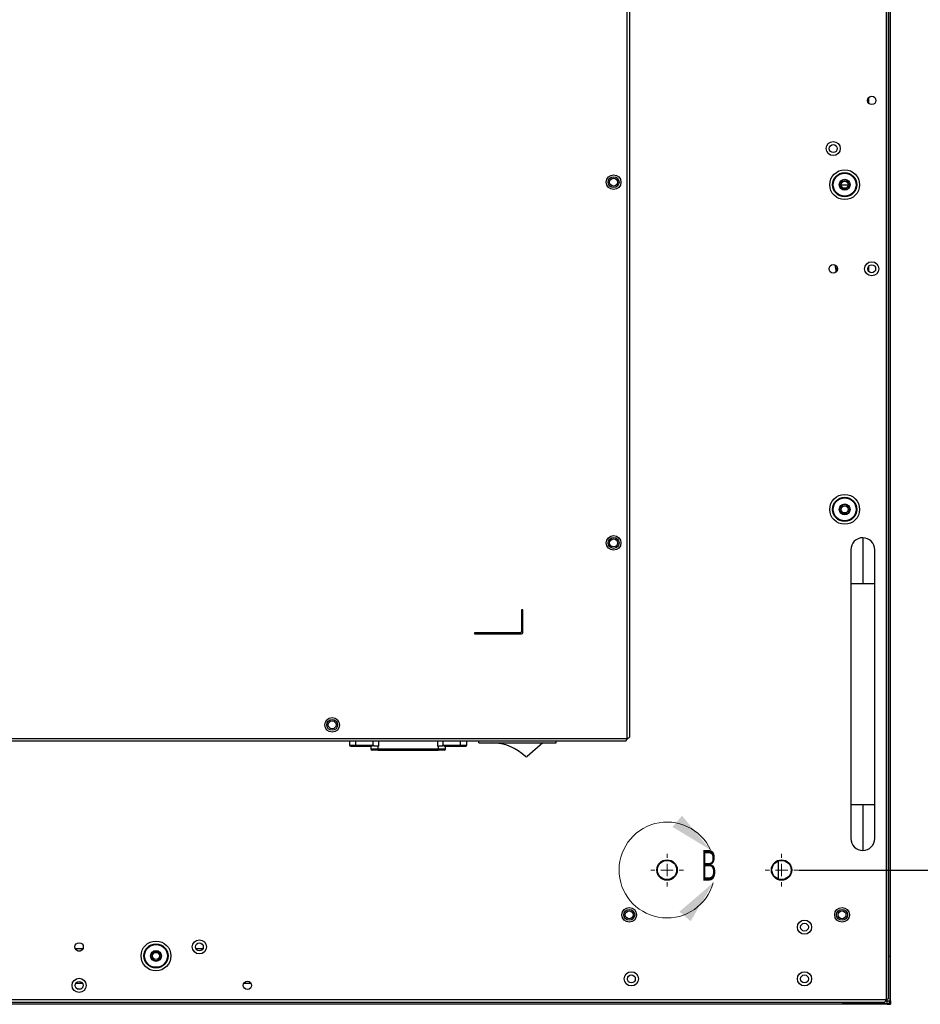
# Model space of a CAD drawing. Header units: millimetres. Extents: x 0 to 1118, y 0 to 864.
# Tile 56 of 69: x 916 to 1009, y 301 to 403. Entities that reach past the tile are written whole.
import ezdxf

# ---------------------------------------------------------------- set-up
doc = ezdxf.new("R2010")
doc.units = ezdxf.units.MM
doc.header["$PDSIZE"] = -1
doc.styles.add('SLDTEXTSTYLE0', font='meiryo.ttc', dxfattribs={"width": 0.605})
doc.dimstyles.new('SLDDIMSTYLE3', dxfattribs={"dimtxt": 7.191292, "dimasz": 4.572, "dimexe": 0, "dimexo": 0.0625, "dimgap": 1.797823, "dimtad": 0, "dimtih": 1, "dimtoh": 1, "dimdec": 1, "dimlfac": 4, "dimrnd": 1e-09, "dimzin": 4, "dimdsep": 46, "dimtxsty": 'SLDTEXTSTYLE0', "dimsah": 1, "dimcen": 0.09, "dimadec": 0, "dimazin": 1, "dimtfac": 1, "dimtofl": 0, "dimtmove": 0, "dimatfit": 3, "dimfxl": 1, "dimfrac": 2, "dimtolj": 1, "dimtzin": 12, "dimarcsym": 0})

# ---------------------------------------------------------------- blocks, each defined once
blk = doc.blocks.new('_D_13')
at = {"color": 0, "linetype": 'Continuous', "lineweight": -2}
for p, q in [((996.8, 457.33), (1044.48, 457.33)), ((1044.48, 452.76), (1044.48, 398.69)), ((1044.48, 319.4), (1044.48, 373.47)), ((996.8, 314.83), (1044.48, 314.83))]:
    blk.add_line(p, q, dxfattribs=at)
at = {"color": 0}
for points in [[(1045.24, 452.76), (1043.71, 452.76), (1044.48, 457.33)], [(1043.71, 319.4), (1045.24, 319.4), (1044.48, 314.83)]]:
    blk.add_solid(points, dxfattribs=at)
at = {"layer": 'Defpoints', "color": 0}
for p in [(996.73, 457.33), (996.73, 314.83), (1044.48, 314.83)]:
    blk.add_point(p, dxfattribs=at)
at = {"color": 0, "lineweight": 0, "insert": (1044.48, 396.89), "char_height": 7.191, "attachment_point": 2, "style": 'SLDTEXTSTYLE0'}
blk.add_mtext('\\A1;570.0\\P(22.44)', dxfattribs=at)
blk = doc.blocks.new('SW_CENTERMARKSYMBOL_4')
at = {"color": 0, "linetype": 'Continuous', "lineweight": 0}
for p, q in [((0, 1.27), (0, 1.6975)), ((-1.27, 0), (-1.6975, 0)), ((0, 0), (-0.635, 0)), ((0, 0), (0, 0.635)), ((0, 0), (0, -0.635)), ((0, 0), (0.635, 0)), ((1.27, 0), (1.6975, 0)), ((0, -1.27), (0, -1.6975))]:
    blk.add_line(p, q, dxfattribs=at)
blk = doc.blocks.new('SW_CENTERMARKSYMBOL_7')
at = {"color": 0, "linetype": 'Continuous', "lineweight": 0}
for p, q in [((0, 1.27), (0, 1.6975)), ((-1.27, 0), (-1.6975, 0)), ((0, 0), (-0.635, 0)), ((0, 0), (0, 0.635)), ((0, 0), (0, -0.635)), ((0, 0), (0.635, 0)), ((1.27, 0), (1.6975, 0)), ((0, -1.27), (0, -1.6975))]:
    blk.add_line(p, q, dxfattribs=at)

msp = doc.modelspace()

# ---------------------------------------------------------------- linework, layer by layer
at = {"color": 7, "linetype": 'Continuous', "lineweight": 30}
for p, q in [((1005.906, 470.8191), (1005.906, 301.3391)), ((1006.156, 301.5159), (1006.156, 470.6423)), ((1006.3197, 305.8893), (1006.3197, 466.2692)), ((1006.3547, 305.8893), (1006.3547, 466.2692)), ((978.996, 328.4941), (978.996, 444.1791)), ((979.246, 328.6709), (979.246, 444.0023)), ((1004.0722, 395.112), (1004.0722, 394.5462)), ((1001.221, 386.0716), (1001.596, 386.0716)), ((1001.596, 386.0716), (1001.971, 386.0716)), ((1000.696, 377.1913), (1000.821, 377.1913)), ((1000.821, 377.1913), (1000.8082, 377.5014)), ((1000.821, 377.1906), (1000.821, 377.1913)), ((1004.0722, 377.5715), (1004.0722, 377.0867)), ((1003.481, 349.3691), (1003.481, 344.6191)), ((1002.231, 344.6191), (1002.231, 321.6191)), ((1004.731, 321.6191), (1004.731, 344.6191)), ((967.996, 341.8691), (967.996, 339.6191)), ((968.121, 341.8691), (967.996, 341.8691)), ((968.121, 339.4941), (968.121, 341.8691)), ((967.871, 339.4941), (963.121, 339.4941)), ((963.121, 339.4941), (963.121, 339.3691)), ((963.121, 339.3691), (967.996, 339.3691)), ((798.5035, 328.4941), (978.996, 328.4941)), ((798.5035, 328.2441), (978.8192, 328.2441)), ((950.121, 328.2441), (950.121, 327.8191)), ((950.121, 327.8191), (950.7845, 327.8191)), ((950.7845, 327.8191), (952.5819, 327.8191)), ((950.8585, 327.6941), (952.3936, 327.6941)), ((952.346, 327.6941), (952.346, 327.4191)), ((952.5819, 327.8191), (952.6422, 327.8191)), ((952.6422, 327.6941), (952.6422, 327.8191)), ((953.096, 327.6941), (952.6422, 327.6941)), ((953.096, 327.4191), (953.096, 327.6941)), ((953.1736, 327.6941), (953.096, 327.6941)), ((959.346, 327.6941), (959.2684, 327.6941)), ((959.346, 327.6941), (959.346, 327.4191)), ((959.7998, 327.6941), (959.346, 327.6941)), ((959.7998, 327.8191), (959.7998, 327.6941)), ((959.7998, 327.8191), (959.8601, 327.8191)), ((959.8601, 327.8191), (961.6575, 327.8191)), ((960.0484, 327.6941), (961.5835, 327.6941)), ((960.096, 327.4191), (960.096, 327.6941)), ((961.6575, 327.8191), (962.321, 327.8191)), ((962.321, 327.8191), (962.321, 328.2441)), ((963.546, 328.0441), (963.546, 328.2441)), ((963.546, 328.0441), (971.596, 328.0441)), ((970.221, 328.0441), (968.5795, 326.6203)), ((971.596, 328.0441), (971.596, 328.2441)), ((952.346, 327.4191), (953.096, 327.4191)), ((953.096, 327.2941), (953.096, 327.4191)), ((953.096, 327.4191), (959.346, 327.4191)), ((953.096, 327.2941), (959.346, 327.2941)), ((959.346, 327.4191), (959.346, 327.2941)), ((959.346, 327.4191), (960.096, 327.4191)), ((1003.481, 321.6191), (1003.481, 316.8691)), ((994.7174, 313.8812), (994.7174, 315.777)), ((921.5993, 306.6716), (922.4077, 306.6716)), ((921.8727, 306.4216), (922.1343, 306.4216)), ((934.1265, 306.6716), (934.8805, 306.6716)), ((1006.156, 305.8734), (1006.2412, 305.8893)), ((1006.3347, 305.8893), (1006.2412, 305.8893)), ((1006.3347, 301.2186), (1006.3347, 305.8893)), ((1006.3747, 301.2056), (1006.3747, 305.8893)), ((922.3734, 303.0216), (921.6336, 303.0216)), ((939.9011, 303.0216), (939.1059, 303.0216)), ((1005.906, 301.3391), (704.101, 301.3391)), ((704.2778, 301.0891), (1005.7292, 301.0891)), ((1001.3711, 301.0891), (1001.3549, 301.0027)), ((1001.3549, 301.0027), (1001.3549, 300.9091)), ((1005.8662, 301.2393), (1006.2162, 301.2393)), ((1006.0049, 301.0277), (1006.0049, 301.3777)), ((1006.0256, 300.9091), (1006.0049, 301.0277)), ((1006.0173, 300.9566), (1006.2722, 300.9566)), ((1006.2162, 301.2393), (1006.3347, 301.2186)), ((1006.2722, 300.9566), (1006.2722, 301.2296)), ((1006.3747, 301.2056), (1006.3547, 301.2056)), ((1001.3549, 300.8891), (877.6697, 300.8891)), ((877.671, 300.9241), (1001.3549, 300.9241)), ((1006.0256, 300.9091), (1001.3549, 300.9091)), ((1006.0387, 300.8691), (1001.3549, 300.8691)), ((1006.0387, 300.8691), (1006.0387, 300.8891)), ((1006.3545, 300.8691), (1006.3545, 300.8891)), ((1006.3747, 300.8893), (1006.3547, 300.8893))]:
    msp.add_line(p, q, dxfattribs=at)
at = {"color": 8, "linetype": 'Continuous', "lineweight": 30}
for p, q in [((1000.696, 377.1913), (1000.6203, 377.701)), ((1000.696, 377.0015), (1000.696, 377.1913)), ((1002.231, 344.6191), (1003.481, 344.6191)), ((1003.481, 344.6191), (1004.731, 344.6191)), ((950.7845, 327.8191), (950.7845, 328.2441)), ((952.5819, 327.8191), (952.5819, 328.2441)), ((953.1736, 327.6941), (953.1736, 328.2441)), ((959.2684, 328.2441), (959.2684, 327.6941)), ((959.8601, 327.8191), (959.8601, 328.2441)), ((961.6575, 327.8191), (961.6575, 328.2441)), ((1003.481, 321.6191), (1002.231, 321.6191)), ((1004.731, 321.6191), (1003.481, 321.6191))]:
    msp.add_line(p, q, dxfattribs=at)
at = {"color": 7, "linetype": 'Continuous', "lineweight": 30, "flags": 128}
for points in [[(950.8585, 327.6941), (950.844, 327.6965), (950.8302, 327.7036), (950.8174, 327.7152), (950.8062, 327.7307), (950.797, 327.7497), (950.7901, 327.7713), (950.7859, 327.7947), (950.7845, 327.8191)], [(961.5835, 327.6941), (961.5979, 327.6965), (961.6118, 327.7036), (961.6246, 327.7152), (961.6358, 327.7307), (961.645, 327.7497), (961.6519, 327.7713), (961.6561, 327.7947), (961.6575, 327.8191)]]:
    msp.add_lwpolyline(points, dxfattribs=at)
at = {"color": 7, "linetype": 'Continuous', "lineweight": 30}
for centre, radius in [((1004.406, 394.8291), 0.4375), ((1000.406, 389.8291), 0.7375), ((1000.406, 389.8291), 0.4125), ((977.571, 386.3366), 0.7625), ((1001.596, 386.0716), 1.55), ((1001.596, 386.0716), 1.2561), ((1001.596, 386.0716), 1.1826), ((977.571, 386.3366), 0.5672), ((977.571, 386.3366), 0.4125), ((1001.596, 386.0716), 0.5625), ((1001.596, 386.0716), 0.375), ((1000.406, 377.3291), 0.4375), ((1004.406, 377.3291), 0.7375), ((1004.406, 377.3291), 0.4125), ((1001.596, 352.3216), 1.55), ((1001.596, 352.3216), 1.2561), ((1001.596, 352.3216), 1.1826), ((1001.596, 352.3216), 0.5625), ((1001.596, 352.3216), 0.375), ((977.571, 348.8366), 0.7625), ((977.571, 348.8366), 0.5672), ((977.571, 348.8366), 0.4125), ((948.311, 329.9191), 0.7625), ((948.311, 329.9191), 0.5672), ((948.311, 329.9191), 0.4125), ((983.1285, 314.8291), 1.0625), ((983.1285, 314.8291), 1), ((995.036, 314.8291), 1.0625), ((995.036, 314.8291), 1), ((979.196, 310.1716), 0.7625), ((979.196, 310.1716), 0.5672), ((979.196, 310.1716), 0.4125), ((1001.321, 310.1716), 0.7625), ((1001.321, 310.1716), 0.5672), ((1001.321, 310.1716), 0.4125), ((997.4172, 308.8891), 0.7375), ((997.4172, 308.8891), 0.4125), ((922.0035, 306.8391), 0.4375), ((929.996, 305.8966), 1.55), ((929.996, 305.8966), 1.2561), ((929.996, 305.8966), 1.1826), ((934.5035, 306.8391), 0.7375), ((934.5035, 306.8391), 0.4125), ((929.996, 305.8966), 0.5625), ((929.996, 305.8966), 0.5), ((929.996, 305.8966), 0.375), ((979.4172, 303.5141), 0.7375), ((997.4172, 303.5141), 0.7375), ((922.0035, 302.8391), 0.7375), ((922.0035, 302.8391), 0.4125), ((939.5035, 302.8391), 0.4375), ((979.4172, 303.5141), 0.4125), ((997.4172, 303.5141), 0.4125)]:
    msp.add_circle(centre, radius, dxfattribs=at)
for centre, radius, start, end in [((1003.481, 348.1191), 1.25, 90, 180.019558), ((1003.481, 348.1191), 1.25, 0.018976, 90), ((967.871, 339.6191), 0.125, 270, 0), ((967.996, 339.4941), 0.125, 270, 0), ((950.246, 327.8191), 0.125, 180, 270), ((952.7859, 327.8188), 0.204, 179.908059, 191.910423), ((959.6561, 327.8188), 0.204, 348.089577, 0.091941), ((962.196, 327.8191), 0.125, 270, 0), ((964.921, 323.0441), 5, 45.742907, 90), ((952.471, 327.4191), 0.125, 180, 270), ((959.971, 327.4191), 0.125, 270, 0), ((968.4976, 326.7147), 0.125, 225.742907, 310.9387), ((1003.481, 318.1191), 1.25, 180.018976, 270), ((1003.481, 318.1191), 1.25, 270, 0.018976)]:
    msp.add_arc(centre, radius, start, end, dxfattribs=at)
at = {"color": 7, "linetype": 'Continuous', "lineweight": 0}
msp.add_arc((983.1285, 314.8291), 4.9851, 24.689249, 344.691671, dxfattribs=at)
at = {"color": 7, "linetype": 'Continuous', "lineweight": 30}
for points in [[(1001.096, 386.0716), (1001.1035, 386.137), (1001.1185, 386.2679), (1001.2342, 386.4344), (1001.3994, 386.5456), (1001.596, 386.5846), (1001.7925, 386.5456), (1001.9578, 386.4344), (1002.0734, 386.2679), (1002.0885, 386.137), (1002.096, 386.0716)], [(1002.096, 386.0716), (1002.0885, 386.0062), (1002.0734, 385.8753), (1001.9578, 385.7088), (1001.7925, 385.5976), (1001.596, 385.5586), (1001.3994, 385.5976), (1001.2342, 385.7088), (1001.1185, 385.8753), (1001.1035, 386.0062), (1001.096, 386.0716)], [(1001.096, 352.3216), (1001.1035, 352.387), (1001.1185, 352.5179), (1001.2342, 352.6844), (1001.3994, 352.7956), (1001.596, 352.8346), (1001.7925, 352.7956), (1001.9578, 352.6844), (1002.0734, 352.5179), (1002.0885, 352.387), (1002.096, 352.3216)], [(1002.096, 352.3216), (1002.0885, 352.2562), (1002.0734, 352.1253), (1001.9578, 351.9588), (1001.7925, 351.8476), (1001.596, 351.8086), (1001.3994, 351.8476), (1001.2342, 351.9588), (1001.1185, 352.1253), (1001.1035, 352.2562), (1001.096, 352.3216)], [(978.996, 328.4941), (979.0288, 328.5088), (979.0943, 328.5383), (979.1769, 328.5825), (979.2347, 328.6267), (979.2422, 328.6561), (979.246, 328.6709)], [(978.8192, 328.2441), (978.8339, 328.2479), (978.8634, 328.2554), (978.9076, 328.3132), (978.9518, 328.3958), (978.9813, 328.4613), (978.996, 328.4941)], [(1006.3747, 305.8893), (1006.3741, 305.8893), (1006.3729, 305.8893), (1006.3637, 305.8893), (1006.3505, 305.8893), (1006.34, 305.8893), (1006.3347, 305.8893)], [(1006.3347, 304.7091), (1006.3374, 304.7091), (1006.3426, 304.7091), (1006.3492, 304.7091), (1006.3538, 304.7091), (1006.3544, 304.7091), (1006.3547, 304.7091)], [(1005.7292, 301.0891), (1005.7439, 301.0929), (1005.7734, 301.1004), (1005.8176, 301.1582), (1005.8618, 301.2408), (1005.8913, 301.3063), (1005.906, 301.3391)], [(1005.906, 301.3391), (1005.9388, 301.3538), (1006.0043, 301.3833), (1006.0869, 301.4275), (1006.1447, 301.4717), (1006.1522, 301.5011), (1006.156, 301.5159)], [(1006.3547, 300.8893), (1006.3547, 300.9223), (1006.3547, 300.9881), (1006.3547, 301.0786), (1006.3547, 301.156), (1006.3547, 301.189), (1006.3547, 301.2056)], [(1006.3747, 301.2056), (1006.3747, 301.189), (1006.3747, 301.156), (1006.3747, 301.0786), (1006.3747, 300.9881), (1006.3747, 300.9223), (1006.3747, 300.8893)], [(1001.3549, 300.9091), (1001.3549, 300.9039), (1001.3549, 300.8934), (1001.3549, 300.8802), (1001.3549, 300.8709), (1001.3549, 300.8697), (1001.3549, 300.8691)], [(1002.521, 300.9091), (1002.521, 300.9065), (1002.521, 300.9012), (1002.521, 300.8946), (1002.521, 300.89), (1002.521, 300.8894), (1002.521, 300.8891)], [(1006.0387, 300.8891), (1006.0552, 300.8891), (1006.0882, 300.8891), (1006.1654, 300.8891), (1006.2558, 300.8891), (1006.3216, 300.8891), (1006.3545, 300.8891)], [(1006.3545, 300.8691), (1006.3216, 300.8691), (1006.2558, 300.8691), (1006.1654, 300.8691), (1006.0882, 300.8691), (1006.0552, 300.8691), (1006.0387, 300.8691)], [(1006.3747, 300.8893), (1006.3744, 300.8867), (1006.3738, 300.8814), (1006.3691, 300.8747), (1006.3625, 300.87), (1006.3571, 300.8694), (1006.3545, 300.8691)]]:
    msp.add_open_spline(points, degree=3, dxfattribs=at)
for points, knots in [([(1002.231, 348.1191), (1002.231, 348.105), (1002.231, 348.0765), (1002.231, 347.8441), (1002.231, 347.4766), (1002.231, 346.9856), (1002.231, 346.4146), (1002.231, 345.8076), (1002.231, 345.205), (1002.231, 344.8085), (1002.231, 344.6191)], [0, 0, 0, 0, 0.12967237, 0.26373412, 0.3991918, 0.53285586, 0.66176487, 0.78353816, 0.89656274, 1, 1, 1, 1]), ([(1004.731, 344.6191), (1004.731, 344.761), (1004.731, 345.072), (1004.731, 345.5727), (1004.731, 346.132), (1004.731, 346.7175), (1004.731, 347.2777), (1004.731, 347.7403), (1004.731, 348.058), (1004.731, 348.0987), (1004.731, 348.1191)], [0, 0, 0, 0, 0.0775187, 0.16993381, 0.27798505, 0.40159883, 0.53940162, 0.68835583, 0.84378928, 1, 1, 1, 1]), ([(950.246, 327.6941), (950.2537, 327.6941), (950.2694, 327.6941), (950.3968, 327.6941), (950.59, 327.6941), (950.7698, 327.6941), (950.8585, 327.6941)], [0, 0, 0, 0, 0.24653397, 0.5, 0.75346603, 1, 1, 1, 1]), ([(952.5863, 327.7767), (952.5314, 327.7475), (952.4535, 327.7061), (952.4072, 327.6968), (952.3936, 327.6941)], [0, 0, 0, 0, 0.705358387, 1, 1, 1, 1]), ([(952.5863, 327.7767), (952.593, 327.7796), (952.6042, 327.7846), (952.6187, 327.7924), (952.6294, 327.7996), (952.6366, 327.8059), (952.6406, 327.8121), (952.642, 327.816), (952.6421, 327.8183), (952.6422, 327.8191)], [0, 0, 0, 0, 0.3256951, 0.5472987, 0.69946183, 0.85777613, 0.92123018, 0.9733813, 1, 1, 1, 1]), ([(959.7998, 327.8191), (959.8, 327.8175), (959.8004, 327.814), (959.8043, 327.807), (959.8206, 327.7921), (959.8395, 327.7837), (959.854, 327.7774), (959.8557, 327.7767)], [0, 0, 0, 0, 0.05349824, 0.12159795, 0.28663999, 0.91850375, 1, 1, 1, 1]), ([(959.8557, 327.7767), (959.9106, 327.7475), (959.9885, 327.7061), (960.0348, 327.6968), (960.0484, 327.6941)], [0, 0, 0, 0, 0.70535839, 1, 1, 1, 1]), ([(961.5835, 327.6941), (961.6722, 327.6941), (961.852, 327.6941), (962.0452, 327.6941), (962.1726, 327.6941), (962.1883, 327.6941), (962.196, 327.6941)], [0, 0, 0, 0, 0.246533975, 0.5, 0.753466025, 1, 1, 1, 1]), ([(953.096, 327.2941), (953.0174, 327.2941), (952.8961, 327.2941), (952.7504, 327.2941), (952.651, 327.2941), (952.5702, 327.2941), (952.4924, 327.2941), (952.4794, 327.2941), (952.471, 327.2941)], [0, 0, 0, 0, 0.23944294, 0.36965297, 0.49999994, 0.63021004, 0.76055706, 1, 1, 1, 1]), ([(959.971, 327.2941), (959.9626, 327.2941), (959.9496, 327.2941), (959.8718, 327.2941), (959.7911, 327.2941), (959.6916, 327.2941), (959.546, 327.2941), (959.4246, 327.2941), (959.346, 327.2941)], [0, 0, 0, 0, 0.23944294, 0.36965297, 0.49999994, 0.63021004, 0.76055706, 1, 1, 1, 1]), ([(1002.231, 321.6191), (1002.231, 321.4772), (1002.231, 321.1662), (1002.231, 320.6655), (1002.231, 320.1062), (1002.231, 319.5207), (1002.231, 318.9605), (1002.231, 318.4979), (1002.231, 318.1802), (1002.231, 318.1395), (1002.231, 318.1191)], [0, 0, 0, 0, 0.0775187, 0.16993381, 0.27798505, 0.40159883, 0.53940162, 0.68835583, 0.84378928, 1, 1, 1, 1]), ([(1004.731, 318.1191), (1004.731, 318.1332), (1004.731, 318.1617), (1004.731, 318.3941), (1004.731, 318.7616), (1004.731, 319.2526), (1004.731, 319.8236), (1004.731, 320.4306), (1004.731, 321.0332), (1004.731, 321.4296), (1004.731, 321.6191)], [0, 0, 0, 0, 0.129672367, 0.263734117, 0.399191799, 0.532855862, 0.661764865, 0.783538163, 0.896562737, 1, 1, 1, 1]), ([(1006.3347, 301.2186), (1006.3401, 301.2177), (1006.3507, 301.2157), (1006.3639, 301.2125), (1006.373, 301.2092), (1006.3742, 301.2068), (1006.3747, 301.2056)], [0, 0, 0, 0, 0.2526915, 0.50355802, 0.75264528, 1, 1, 1, 1]), ([(1006.3347, 301.2186), (1006.3374, 301.2177), (1006.3427, 301.2157), (1006.3493, 301.2125), (1006.3539, 301.2092), (1006.3545, 301.2068), (1006.3547, 301.2056)], [0, 0, 0, 0, 0.24999052, 0.49988877, 0.74984266, 1, 1, 1, 1]), ([(1006.0387, 300.8691), (1006.0375, 300.8697), (1006.0351, 300.8708), (1006.0317, 300.8799), (1006.0285, 300.8932), (1006.0266, 300.9038), (1006.0256, 300.9091)], [0, 0, 0, 0, 0.2473547, 0.49644195, 0.74730849, 1, 1, 1, 1]), ([(1006.0256, 300.9091), (1006.0266, 300.9064), (1006.0285, 300.9011), (1006.0317, 300.8945), (1006.0351, 300.89), (1006.0375, 300.8894), (1006.0387, 300.8891)], [0, 0, 0, 0, 0.24999062, 0.49988891, 0.74984276, 1, 1, 1, 1]), ([(1006.3545, 300.8891), (1006.3545, 300.8891), (1006.3545, 300.8891), (1006.3545, 300.8891), (1006.3545, 300.8891), (1006.3546, 300.8891), (1006.3546, 300.8891), (1006.3547, 300.8892), (1006.3547, 300.8893), (1006.3547, 300.8893), (1006.3547, 300.8893)], [0, 0, 0, 0, 0.00933305, 0.02578348, 0.08002223, 0.27320168, 0.41259181, 0.58024607, 0.77608121, 1, 1, 1, 1])]:
    msp.add_open_spline(points, degree=3, knots=knots, dxfattribs=at)
at = {"color": 7, "linetype": 'Continuous', "lineweight": 0}
for points in [[(987.6579, 316.9114), (984.6871, 320.4692), (983.6938, 319.3134)], [(987.9367, 313.513), (984.4172, 310.4969), (985.5856, 309.5185)]]:
    msp.add_solid(points, dxfattribs=at)

# ---------------------------------------------------------------- block references
for name, p in [('SW_CENTERMARKSYMBOL_7', (983.1285, 314.8291)), ('SW_CENTERMARKSYMBOL_4', (995.036, 314.8291))]:
    msp.add_blockref(name, p, dxfattribs=at)

# ---------------------------------------------------------------- texts
at = {"color": 7, "linetype": 'Continuous', "lineweight": 0, "insert": (986.6567, 316.9114), "char_height": 3.175, "attachment_point": 1, "style": 'SLDTEXTSTYLE0'}
msp.add_mtext('B', dxfattribs=at)

# ---------------------------------------------------------------- dimensions: what is measured, and where the dimension line sits
at = {"color": 7, "linetype": 'Continuous', "lineweight": 0}
dim = msp.add_linear_dim(base=(1044.4755, 314.8291), p1=(996.7335, 457.3291), p2=(996.7335, 314.8291), angle=90, text='<>\\P(22.44)', dimstyle='SLDDIMSTYLE3', dxfattribs=at)
dim.commit()
dim.dimension.update_dxf_attribs({"geometry": '_D_13', "text_midpoint": (1044.4755, 386.0791), "dimtype": 160})

doc.saveas('drawing.dxf')
